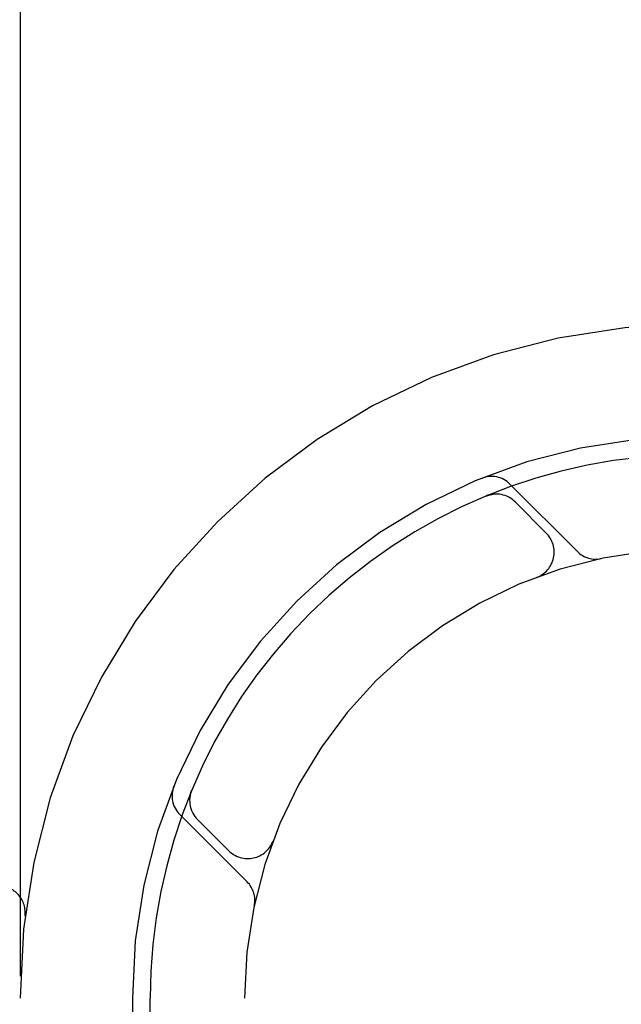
# Model space of a CAD drawing. Header units: inches. Extents: x 0 to 248, y 0 to 160.
# Tile 60 of 82: x 80.143 to 80.478, y 83.604 to 84.152. Entities that reach past the tile are written whole.
import ezdxf

# ---------------------------------------------------------------- set-up
doc = ezdxf.new("R2010")
doc.units = ezdxf.units.IN
doc.header["$LTSCALE"] = 13.627625
doc.header["$MEASUREMENT"] = 0
doc.linetypes.add('HIDDEN', pattern=[0.2, 0.1, -0.1])
doc.layers.add('DEFAULT_2', color=8, linetype='HIDDEN')

msp = doc.modelspace()

# ---------------------------------------------------------------- linework, layer by layer
at = {"layer": 'DEFAULT_2', "color": 8, "linetype": 'HIDDEN'}
for p, q in [((80.1432712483, 84.9828592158), (80.1432712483, 79.9828592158)), ((82.2657712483, 83.9828592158), (79.77078916, 83.9828592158)), ((80.4535426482, 83.85643557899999), (80.4159481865, 83.8940300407)), ((80.4026951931, 83.8874077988), (80.4026918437, 83.8874064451)), ((80.4040415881, 83.88796259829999), (80.40269723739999, 83.8874086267)), ((80.4027042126, 83.8874113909), (80.4027548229, 83.88743138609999)), ((80.4361823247, 83.86672483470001), (80.4188348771, 83.8840722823)), ((80.4311964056, 83.8422111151), (80.4308226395, 83.8420658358)), ((80.4311653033, 83.8421968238), (80.4314543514, 83.8423032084)), ((80.2387229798, 83.7234359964), (80.2381584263, 83.7220657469)), ((80.2321004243, 83.7101822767), (80.26969488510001, 83.6725878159)), ((80.2420581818, 83.707295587), (80.25940562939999, 83.6899481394)), ((80.2838332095, 83.6946923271), (80.2839362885, 83.69497217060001)), ((80.2840646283, 83.6953078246), (80.2839199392, 83.6949355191)), ((80.1460641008, 83.6535411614), (80.1460671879, 83.6535662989)), ((80.2057712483, 83.6078592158), (80.2057712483, 82.9978592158)), ((80.2157712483, 83.4636604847), (80.2157712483, 83.6078592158)), ((80.2682712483, 81.3578592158), (80.2682712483, 83.6078592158))]:
    msp.add_line(p, q, dxfattribs=at)
for points in [[(80.4027548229, 83.88743138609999), (80.40286069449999, 83.8874724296), (80.40301166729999, 83.88752935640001), (80.4031978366, 83.88759701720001), (80.4033870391, 83.8876629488), (80.4035871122, 83.8877296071), (80.4037953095, 83.88779567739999), (80.4040111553, 83.88786067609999), (80.4042335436, 83.88792396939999), (80.4044614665, 83.8879850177), (80.40469341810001, 83.8880432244), (80.4049296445, 83.8880984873), (80.405169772, 83.8881505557), (80.4054141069, 83.88819933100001), (80.4056627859, 83.888244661), (80.4059159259, 83.8882863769), (80.4061736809, 83.8883243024), (80.4064360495, 83.8883582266), (80.4065405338, 83.8883704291)], [(80.2377686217, 83.7196641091), (80.2377835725, 83.71978621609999), (80.2378340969, 83.7201495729), (80.2378922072, 83.7205043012), (80.2379571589, 83.7208493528), (80.2380281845, 83.7211839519), (80.2381044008, 83.721507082), (80.2381849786, 83.7218182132), (80.238268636, 83.7221153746), (80.2383542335, 83.7223975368), (80.2384399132, 83.7226617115), (80.2385269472, 83.7229143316), (80.23860398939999, 83.7231265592), (80.2386558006, 83.72326393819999), (80.2386889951, 83.7233498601)], [(80.2386889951, 83.7233498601), (80.2387149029, 83.723415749), (80.2387189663, 83.723425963)]]:
    msp.add_lwpolyline(points, dxfattribs=at)
for centre, radius, start, end in [((80.5182712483, 83.6078592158), 0.375, 90, 180), ((80.5182712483, 83.6078592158), 0.3125, 90, 180), ((80.5182712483, 83.6078592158), 0.3025, 89.999999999, 180), ((80.4056951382, 83.8837769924), 0.0145, 45, 112.1957545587), ((80.4082282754, 83.8734656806), 0.015, 45, 112.5046348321), ((80.42557572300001, 83.856118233), 0.015, 290.4747423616, 45), ((80.5182712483, 83.6078592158), 0.25, 90, 180), ((80.4637956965, 83.8666886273), 0.0145, 225, 281.8855101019), ((80.2423534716, 83.7204353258), 0.0144999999, 157.8042445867, 225.0000053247), ((80.25266478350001, 83.7179021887), 0.015, 157.4953651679, 225), ((80.2700122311, 83.70055474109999), 0.015, 225, 339.5252576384), ((80.25944183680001, 83.6623347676), 0.0145, 348.1144898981, 45), ((80.1311746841, 83.6553592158), 0.015, 353.0042989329, 89.9999999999)]:
    msp.add_arc(centre, radius, start, end, dxfattribs=at)

doc.saveas('drawing.dxf')
